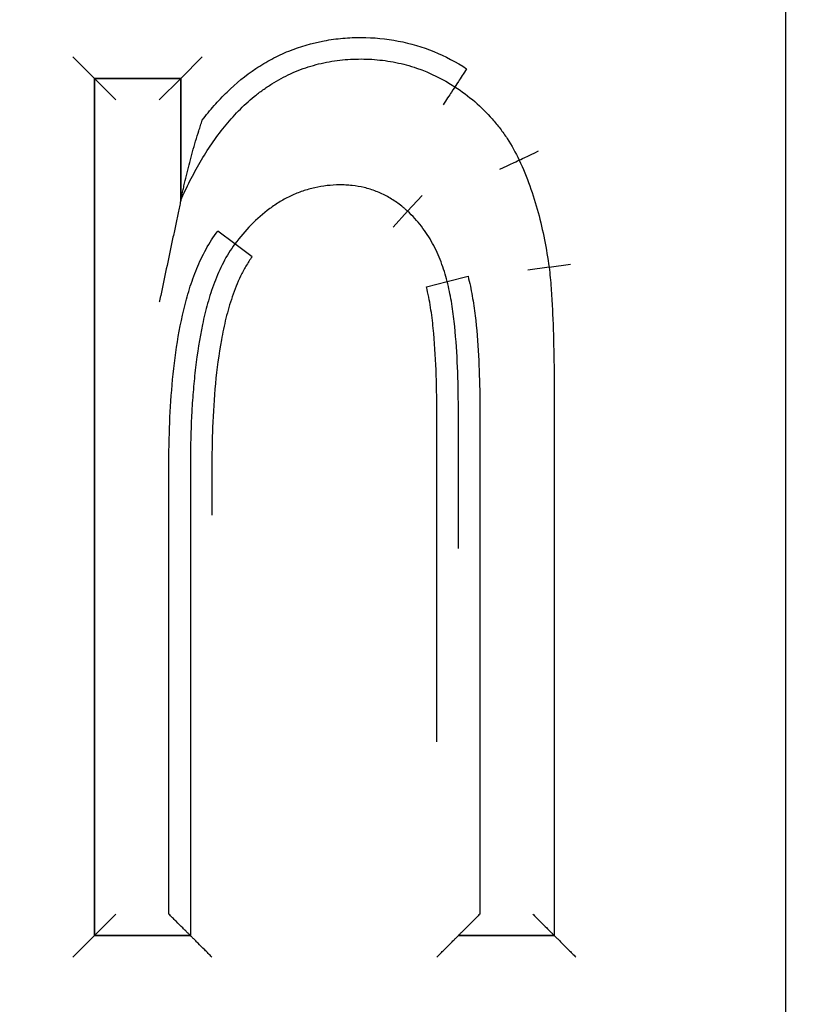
# Model space of a CAD drawing. Header units: millimetres. Extents: x 7592 to 10531, y 3981 to 6059.
# Tile 22 of 130: x 8800.34 to 8804.02, y 5699.67 to 5704.25. Entities that reach past the tile are written whole.
import ezdxf

# ---------------------------------------------------------------- set-up
doc = ezdxf.new("R2010")
doc.units = ezdxf.units.MM
doc.dimstyles.get("Standard").update_dxf_attribs({"dimtxt": 20, "dimasz": 10, "dimexe": 8, "dimexo": 8, "dimgap": 10, "dimtad": 0, "dimtih": 1, "dimtoh": 1, "dimdsep": 46, "dimtxsty": 'Standard', "dimcen": 0.09, "dimadec": 0, "dimazin": 0, "dimtfac": 1, "dimtofl": 0, "dimtmove": 0, "dimatfit": 3, "dimfxl": 0, "dimtolj": 1, "dimtzin": 0, "dimarcsym": 0})

# ---------------------------------------------------------------- blocks, each defined once
blk = doc.blocks.new('*D17')
at = {"color": 0, "lineweight": -2}
for p, q in [((8300.9049, 5564.0961), (8300.9049, 5784.164)), ((8803.9049, 5556.5961), (8803.9049, 5784.164)), ((8310.9049, 5776.164), (8517.4049, 5776.164)), ((8793.9049, 5776.164), (8587.4049, 5776.164))]:
    blk.add_line(p, q, dxfattribs=at)
at = {"color": 0, "lineweight": 18}
for points in [[(8310.9049, 5777.8307), (8310.9049, 5774.4973), (8300.9049, 5776.164)], [(8793.9049, 5777.8307), (8793.9049, 5774.4973), (8803.9049, 5776.164)]]:
    blk.add_solid(points, dxfattribs=at)
at = {"layer": 'Defpoints', "color": 0, "lineweight": 18}
for p in [(8803.9049, 5776.164), (8300.9049, 5556.0961), (8803.9049, 5548.5961)]:
    blk.add_point(p, dxfattribs=at)
at = {"color": 0, "lineweight": 18, "insert": (8552.4049, 5776.164), "char_height": 20, "attachment_point": 5}
blk.add_mtext('\\A1;503', dxfattribs=at)
blk = doc.blocks.new('*D18')
at = {"color": 0, "lineweight": -2}
for p, q in [((8174.4049, 5667.4961), (8174.4049, 5838.2467)), ((8935.9049, 5690.0449), (8935.9049, 5838.2467)), ((8184.4049, 5830.2467), (8518.4882, 5830.2467)), ((8925.9049, 5830.2467), (8591.8216, 5830.2467))]:
    blk.add_line(p, q, dxfattribs=at)
at = {"color": 0, "lineweight": 18}
for points in [[(8184.4049, 5831.9134), (8184.4049, 5828.5801), (8174.4049, 5830.2467)], [(8925.9049, 5831.9134), (8925.9049, 5828.5801), (8935.9049, 5830.2467)]]:
    blk.add_solid(points, dxfattribs=at)
at = {"layer": 'Defpoints', "color": 0, "lineweight": 18}
for p in [(8935.9049, 5830.2467), (8935.9049, 5682.0449), (8174.4049, 5659.4961)]:
    blk.add_point(p, dxfattribs=at)
at = {"color": 0, "lineweight": 18, "insert": (8555.1549, 5830.2467), "char_height": 20, "attachment_point": 5}
blk.add_mtext('\\A1;762', dxfattribs=at)

msp = doc.modelspace()

# ---------------------------------------------------------------- linework, layer by layer
at = {"linetype": 'Continuous'}
for p, q in [((8800.5915, 5704.073), (8800.6915, 5703.973)), ((8801.0928, 5703.973), (8801.1928, 5704.073)), ((8800.6915, 5703.973), (8800.6915, 5699.9883)), ((8801.0928, 5703.973), (8800.6915, 5703.973)), ((8800.6915, 5703.973), (8801.0928, 5703.973)), ((8800.6915, 5703.973), (8800.7915, 5703.873)), ((8800.6915, 5699.9883), (8800.6915, 5703.973)), ((8801.0928, 5703.973), (8800.9928, 5703.873)), ((8801.0928, 5703.406), (8801.0928, 5703.973)), ((8801.0928, 5703.973), (8801.0928, 5703.406)), ((8802.1474, 5703.3553), (8802.2152, 5703.4287)), ((8802.0795, 5703.2819), (8802.1474, 5703.3553)), ((8801.3446, 5703.2034), (8801.2647, 5703.2635)), ((8801.4246, 5703.1433), (8801.3446, 5703.2034)), ((8802.8051, 5703.095), (8802.7061, 5703.0812)), ((8802.8051, 5703.095), (8802.9042, 5703.1089)), ((8802.3313, 5703.0289), (8802.4283, 5703.0533)), ((8802.2345, 5703.0039), (8802.3313, 5703.0289)), ((8800.6915, 5699.9883), (8800.7915, 5700.0883)), ((8800.5915, 5699.8883), (8800.6915, 5699.9883)), ((8800.6915, 5699.9883), (8801.1374, 5699.9883)), ((8801.1374, 5699.9883), (8800.6915, 5699.9883)), ((8802.8293, 5699.9883), (8802.3833, 5699.9883)), ((8802.3833, 5699.9883), (8802.8293, 5699.9883)), ((8802.8293, 5699.9883), (8802.3833, 5699.9883))]:
    msp.add_line(p, q, dxfattribs=at)
for centre, major_axis, ratio, start_param, end_param in [((8802.4224, 5704.0172), (0.0549, 0.0836), 0.007436, 1.570796, 3.141593), ((8802.3133, 5703.8496), (0.0543, 0.084), 0.007436, 0, 1.5708), ((8802.7562, 5703.6359), (0.0904, 0.0428), 0.003875, 3.141593, 4.712388), ((8802.5752, 5703.5507), (0.0905, 0.0424), 0.003875, 4.712389, 6.283185)]:
    msp.add_ellipse(centre, major_axis=major_axis, ratio=ratio, start_param=start_param, end_param=end_param, dxfattribs=at)
for points, knots in [([(8801.1928, 5703.779), (8801.2104, 5703.8022), (8801.2287, 5703.8247), (8801.267, 5703.8683), (8801.2871, 5703.8894), (8801.3494, 5703.9499), (8801.3939, 5703.9863), (8801.4538, 5704.0264), (8801.466, 5704.0341), (8801.4909, 5704.049), (8801.5036, 5704.0562), (8801.542, 5704.0767), (8801.5682, 5704.0889), (8801.6479, 5704.1213), (8801.7029, 5704.1373), (8801.7881, 5704.153), (8801.817, 5704.1569), (8801.8746, 5704.162), (8801.9034, 5704.1631), (8801.9896, 5704.1629), (8802.047, 5704.1577), (8802.1613, 5704.1356), (8802.2163, 5704.1191), (8802.3221, 5704.0759), (8802.373, 5704.0492), (8802.4218, 5704.0176)], [0, 0, 0, 0, 0.0625, 0.0625, 0.125, 0.125, 0.25, 0.25, 0.28125, 0.28125, 0.3125, 0.3125, 0.375, 0.375, 0.5, 0.5, 0.5625, 0.5625, 0.625, 0.625, 0.75, 0.75, 0.875, 0.875, 1, 1, 1, 1]), ([(8801.0928, 5703.406), (8801.1063, 5703.4365), (8801.1205, 5703.4667), (8801.1506, 5703.5261), (8801.1664, 5703.5554), (8801.217, 5703.6419), (8801.254, 5703.6967), (8801.337, 5703.799), (8801.3828, 5703.8465), (8801.4477, 5703.8994), (8801.4611, 5703.9097), (8801.4882, 5703.9292), (8801.5296, 5703.9571), (8801.5879, 5703.9887), (8801.6341, 5704.0079), (8801.6655, 5704.0198), (8801.6814, 5704.0252), (8801.7295, 5704.0396), (8801.7943, 5704.0544), (8801.8605, 5704.061), (8801.9106, 5704.063), (8801.9275, 5704.0632), (8801.9609, 5704.0627), (8802.0109, 5704.0604), (8802.0765, 5704.0513), (8802.1251, 5704.0398), (8802.1573, 5704.0311), (8802.1734, 5704.0261), (8802.2528, 5703.9989), (8802.312, 5703.9695), (8802.3675, 5703.9336)], [0, 0, 0, 0, 0.0625, 0.0625, 0.125, 0.125, 0.25, 0.25, 0.375, 0.375, 0.40625, 0.40625, 0.4375, 0.5, 0.53125, 0.53125, 0.5625, 0.5625, 0.625, 0.6875, 0.6875, 0.71875, 0.71875, 0.75, 0.8125, 0.84375, 0.84375, 0.875, 0.875, 1, 1, 1, 1]), ([(8802.3675, 5703.9336), (8802.3996, 5703.9126), (8802.4302, 5703.8897), (8802.4884, 5703.8398), (8802.5157, 5703.813), (8802.5536, 5703.7699), (8802.5658, 5703.755), (8802.5889, 5703.7246), (8802.6218, 5703.6778), (8802.6495, 5703.6278), (8802.6658, 5703.5931)], [0, 0, 0, 0, 0.25, 0.25, 0.5, 0.5, 0.625, 0.625, 0.75, 1, 1, 1, 1]), ([(8801.0928, 5703.406), (8801.0928, 5703.406), (8801.0931, 5703.4074), (8801.0941, 5703.4118), (8801.0947, 5703.4148), (8801.096, 5703.421), (8801.0968, 5703.4245), (8801.0983, 5703.4316), (8801.0991, 5703.4352), (8801.1016, 5703.4463), (8801.1033, 5703.454), (8801.1068, 5703.4696), (8801.1086, 5703.4776), (8801.1142, 5703.5016), (8801.118, 5703.5177), (8801.126, 5703.5501), (8801.1302, 5703.5663), (8801.1429, 5703.6152), (8801.152, 5703.6479), (8801.1666, 5703.697), (8801.1716, 5703.7134), (8801.1794, 5703.7381), (8801.182, 5703.7463), (8801.1874, 5703.7626), (8801.1901, 5703.7707), (8801.1928, 5703.779)], [0, 0, 0, 0, 0.03125, 0.03125, 0.0625, 0.0625, 0.09375, 0.09375, 0.125, 0.125, 0.1875, 0.1875, 0.25, 0.25, 0.375, 0.375, 0.5, 0.5, 0.75, 0.75, 0.875, 0.875, 0.9375, 0.9375, 1, 1, 1, 1]), ([(8802.6658, 5703.5931), (8802.6843, 5703.554), (8802.7007, 5703.514), (8802.73, 5703.4325), (8802.7429, 5703.3912), (8802.7655, 5703.3076), (8802.7752, 5703.2654), (8802.792, 5703.1806), (8802.7992, 5703.1379), (8802.8051, 5703.095)], [0, 0, 0, 0, 0.25, 0.25, 0.5, 0.5, 0.75, 0.75, 1, 1, 1, 1]), ([(8802.1474, 5703.3553), (8802.1456, 5703.3569), (8802.1437, 5703.3586), (8802.1401, 5703.3618), (8802.1346, 5703.3666), (8802.1217, 5703.3776), (8802.095, 5703.3983), (8802.0626, 5703.419), (8802.0368, 5703.4322), (8802.0192, 5703.4404), (8802.0102, 5703.4443), (8801.983, 5703.4549), (8801.9461, 5703.4664), (8801.8988, 5703.4745), (8801.8699, 5703.4767), (8801.8505, 5703.4776), (8801.8407, 5703.4778), (8801.792, 5703.4774), (8801.7536, 5703.4732), (8801.6967, 5703.4604), (8801.6779, 5703.4551), (8801.6413, 5703.4426), (8801.6055, 5703.4281), (8801.5715, 5703.4099), (8801.5384, 5703.39), (8801.5221, 5703.3791), (8801.4753, 5703.3445), (8801.4466, 5703.319), (8801.3929, 5703.2639), (8801.368, 5703.2344), (8801.3446, 5703.2034)], [0, 0, 0, 0, 0.007813, 0.007813, 0.015625, 0.03125, 0.0625, 0.125, 0.15625, 0.15625, 0.1875, 0.1875, 0.25, 0.3125, 0.34375, 0.34375, 0.375, 0.375, 0.5, 0.5, 0.5625, 0.5625, 0.625, 0.6875, 0.6875, 0.75, 0.75, 0.875, 0.875, 1, 1, 1, 1]), ([(8801.0928, 5703.406), (8801.0928, 5703.4059), (8801.0927, 5703.4054), (8801.0923, 5703.4035), (8801.092, 5703.4022), (8801.091, 5703.3975), (8801.0902, 5703.3936), (8801.0884, 5703.3852), (8801.0875, 5703.3807), (8801.0856, 5703.3716), (8801.0846, 5703.3669), (8801.0816, 5703.3526), (8801.0795, 5703.3428), (8801.0753, 5703.3229), (8801.0732, 5703.3129), (8801.0668, 5703.2827), (8801.0626, 5703.2624), (8801.054, 5703.2217), (8801.0496, 5703.2012), (8801.0366, 5703.1396), (8801.0279, 5703.0981), (8801.0148, 5703.0359), (8801.0104, 5703.0151), (8801.0038, 5702.984), (8801.0005, 5702.9684), (8800.9972, 5702.9528), (8800.995, 5702.9424), (8800.994, 5702.9373), (8800.9928, 5702.932)], [0, 0, 0, 0, 0.014933, 0.014933, 0.030569, 0.030569, 0.061841, 0.061841, 0.093113, 0.093113, 0.124385, 0.124385, 0.186929, 0.186929, 0.249473, 0.249473, 0.374561, 0.374561, 0.499649, 0.499649, 0.749824, 0.749824, 0.874912, 0.874912, 0.937456, 0.968728, 0.968728, 1, 1, 1, 1]), ([(8802.3313, 5703.0289), (8802.3236, 5703.0596), (8802.3142, 5703.0899), (8802.2917, 5703.1492), (8802.2786, 5703.1781), (8802.2557, 5703.2198), (8802.2476, 5703.2334), (8802.2303, 5703.2599), (8802.2211, 5703.2728), (8802.2017, 5703.2978), (8802.1915, 5703.31), (8802.1701, 5703.3334), (8802.159, 5703.3446), (8802.1474, 5703.3553)], [0, 0, 0, 0, 0.25, 0.25, 0.5, 0.5, 0.625, 0.625, 0.75, 0.75, 0.875, 0.875, 1, 1, 1, 1]), ([(8801.0374, 5700.0883), (8801.0374, 5700.6239), (8801.0374, 5701.2934), (8801.0374, 5701.9796), (8801.0374, 5702.1302), (8801.0374, 5702.1637), (8801.0374, 5702.1805), (8801.0377, 5702.2307), (8801.0382, 5702.2641), (8801.0407, 5702.3645), (8801.0438, 5702.4314), (8801.0535, 5702.5651), (8801.0603, 5702.632), (8801.0789, 5702.7654), (8801.0908, 5702.8316), (8801.1145, 5702.9299), (8801.1234, 5702.9624), (8801.1435, 5703.0263), (8801.1547, 5703.0577), (8801.18, 5703.1192), (8801.1941, 5703.1493), (8801.2262, 5703.2078), (8801.2441, 5703.2362), (8801.2647, 5703.2635)], [0, 0, 0, 0, 0.5, 0.625, 0.640625, 0.640625, 0.65625, 0.65625, 0.6875, 0.6875, 0.75, 0.75, 0.8125, 0.8125, 0.875, 0.875, 0.90625, 0.90625, 0.9375, 0.9375, 0.96875, 0.96875, 1, 1, 1, 1]), ([(8801.3446, 5703.2034), (8801.3242, 5703.1764), (8801.3065, 5703.1475), (8801.2828, 5703.102), (8801.2754, 5703.0864), (8801.2616, 5703.0551), (8801.2552, 5703.0393), (8801.2372, 5702.9916), (8801.2269, 5702.9594), (8801.2086, 5702.8945), (8801.2007, 5702.8618), (8801.1797, 5702.7628), (8801.1693, 5702.696), (8801.1574, 5702.5949), (8801.1541, 5702.5611), (8801.1484, 5702.4934), (8801.1461, 5702.4596), (8801.1405, 5702.3581), (8801.1385, 5702.2904), (8801.1374, 5702.1889), (8801.1374, 5702.155), (8801.1374, 5702.0873), (8801.1374, 5701.918), (8801.1374, 5701.2071), (8801.1374, 5700.53), (8801.1374, 5699.9883)], [0, 0, 0, 0, 0.03125, 0.03125, 0.046875, 0.046875, 0.0625, 0.0625, 0.09375, 0.09375, 0.125, 0.125, 0.1875, 0.1875, 0.21875, 0.21875, 0.25, 0.25, 0.3125, 0.3125, 0.34375, 0.34375, 0.375, 0.5, 1, 1, 1, 1]), ([(8801.4246, 5703.1433), (8801.414, 5703.1294), (8801.4044, 5703.1148), (8801.3865, 5703.0848), (8801.3784, 5703.0695), (8801.3558, 5703.0228), (8801.3431, 5702.9907), (8801.3209, 5702.9253), (8801.3113, 5702.8918), (8801.2947, 5702.8247), (8801.2877, 5702.7911), (8801.2692, 5702.6899), (8801.2605, 5702.6222), (8801.2476, 5702.4865), (8801.2434, 5702.4184), (8801.2395, 5702.3161), (8801.2386, 5702.282), (8801.2378, 5702.2308), (8801.2376, 5702.2137), (8801.2374, 5702.1795), (8801.2374, 5702.1624), (8801.2374, 5702.0777), (8801.2374, 5702.01), (8801.2374, 5701.9424)], [0, 0, 0, 0, 0.041743, 0.041743, 0.083486, 0.083486, 0.166973, 0.166973, 0.250459, 0.250459, 0.333946, 0.333946, 0.500918, 0.500918, 0.667891, 0.667891, 0.751378, 0.751378, 0.793121, 0.793121, 0.834864, 0.834864, 1, 1, 1, 1]), ([(8802.8051, 5703.095), (8802.8092, 5703.0629), (8802.8121, 5703.0307), (8802.8169, 5702.9663), (8802.8188, 5702.9341), (8802.8235, 5702.8372), (8802.8255, 5702.7726), (8802.8281, 5702.6432), (8802.8288, 5702.5784), (8802.8293, 5702.4813), (8802.8293, 5702.4489), (8802.8293, 5702.3842), (8802.8293, 5702.0928), (8802.8293, 5701.2834), (8802.8293, 5700.5064), (8802.8293, 5699.9883)], [0, 0, 0, 0, 0.03125, 0.03125, 0.0625, 0.0625, 0.125, 0.125, 0.1875, 0.1875, 0.21875, 0.21875, 0.25, 0.5, 1, 1, 1, 1]), ([(8802.4283, 5703.0533), (8802.4361, 5703.0229), (8802.4424, 5702.9924), (8802.4531, 5702.9312), (8802.4575, 5702.9005), (8802.4686, 5702.8085), (8802.4734, 5702.7469), (8802.4801, 5702.6237), (8802.4819, 5702.5619), (8802.4832, 5702.4692), (8802.4833, 5702.4383), (8802.4833, 5702.3765), (8802.4833, 5702.0982), (8802.4833, 5701.3252), (8802.4833, 5700.5831), (8802.4833, 5700.0883)], [0, 0, 0, 0, 0.03125, 0.03125, 0.0625, 0.0625, 0.125, 0.125, 0.1875, 0.1875, 0.21875, 0.21875, 0.25, 0.5, 1, 1, 1, 1]), ([(8802.2833, 5700.8884), (8802.2833, 5701.0749), (8802.2833, 5701.5215), (8802.2833, 5702.0005), (8802.2833, 5702.2929), (8802.2833, 5702.3579), (8802.2834, 5702.3904), (8802.2832, 5702.4879), (8802.2822, 5702.5529), (8802.2771, 5702.6825), (8802.2732, 5702.7472), (8802.2631, 5702.8439), (8802.2591, 5702.876), (8802.2489, 5702.9401), (8802.2427, 5702.9721), (8802.2345, 5703.0039)], [0, 0, 0, 0, 0.26408, 0.63204, 0.678035, 0.678035, 0.72403, 0.72403, 0.81602, 0.81602, 0.90801, 0.90801, 0.954005, 0.954005, 1, 1, 1, 1]), ([(8802.3833, 5701.7883), (8802.3833, 5701.95), (8802.3833, 5702.1435), (8802.3833, 5702.337), (8802.3833, 5702.4004), (8802.3834, 5702.4322), (8802.3826, 5702.5274), (8802.3812, 5702.591), (8802.3752, 5702.7175), (8802.3707, 5702.7806), (8802.3601, 5702.8744), (8802.3559, 5702.9056), (8802.3454, 5702.9676), (8802.3392, 5702.9984), (8802.3313, 5703.0289)], [0, 0, 0, 0, 0.389103, 0.465465, 0.465465, 0.541827, 0.541827, 0.694552, 0.694552, 0.847276, 0.847276, 0.923638, 0.923638, 1, 1, 1, 1]), ([(8801.1374, 5699.9883), (8801.1374, 5699.9884), (8801.1365, 5699.9893), (8801.1337, 5699.9921), (8801.1326, 5699.9932), (8801.13, 5699.9958), (8801.1285, 5699.9973), (8801.1253, 5700.0005), (8801.1235, 5700.0023), (8801.1197, 5700.0061), (8801.1177, 5700.0081), (8801.1114, 5700.0144), (8801.1068, 5700.019), (8801.0923, 5700.0335), (8801.0818, 5700.0439), (8801.0654, 5700.0604), (8801.0598, 5700.0659), (8801.0487, 5700.0771), (8801.043, 5700.0827), (8801.0374, 5700.0883)], [0, 0, 0, 0, 0.125, 0.125, 0.1875, 0.1875, 0.25, 0.25, 0.3125, 0.3125, 0.375, 0.375, 0.5, 0.5, 0.75, 0.75, 0.875, 0.875, 1, 1, 1, 1]), ([(8802.4833, 5700.0883), (8802.4777, 5700.0827), (8802.4721, 5700.0771), (8802.4609, 5700.0659), (8802.4554, 5700.0604), (8802.4389, 5700.0439), (8802.4285, 5700.0335), (8802.414, 5700.019), (8802.4094, 5700.0144), (8802.4031, 5700.0081), (8802.4011, 5700.0061), (8802.3973, 5700.0023), (8802.3955, 5700.0005), (8802.3922, 5699.9973), (8802.3908, 5699.9958), (8802.3882, 5699.9932), (8802.387, 5699.9921), (8802.3843, 5699.9893), (8802.3833, 5699.9883), (8802.3833, 5699.9884)], [0, 0, 0, 0, 0.125, 0.125, 0.25, 0.25, 0.5, 0.5, 0.625, 0.625, 0.6875, 0.6875, 0.75, 0.75, 0.8125, 0.8125, 0.875, 0.875, 1, 1, 1, 1]), ([(8802.7293, 5700.0883), (8802.7349, 5700.0827), (8802.7406, 5700.0771), (8802.7517, 5700.0659), (8802.7573, 5700.0604), (8802.7737, 5700.0439), (8802.7841, 5700.0335), (8802.7987, 5700.019), (8802.8033, 5700.0144), (8802.8096, 5700.0081), (8802.8116, 5700.0061), (8802.8153, 5700.0023), (8802.8171, 5700.0005), (8802.8204, 5699.9973), (8802.8219, 5699.9958), (8802.8245, 5699.9932), (8802.8256, 5699.9921), (8802.8283, 5699.9893), (8802.8293, 5699.9883), (8802.8293, 5699.9884)], [0, 0, 0, 0, 0.125, 0.125, 0.25, 0.25, 0.5, 0.5, 0.625, 0.625, 0.6875, 0.6875, 0.75, 0.75, 0.8125, 0.8125, 0.875, 0.875, 1, 1, 1, 1]), ([(8801.2374, 5699.8883), (8801.2318, 5699.894), (8801.2262, 5699.8996), (8801.215, 5699.9108), (8801.2095, 5699.9163), (8801.193, 5699.9327), (8801.1826, 5699.9432), (8801.1681, 5699.9577), (8801.1635, 5699.9623), (8801.1572, 5699.9686), (8801.1552, 5699.9706), (8801.1514, 5699.9744), (8801.1496, 5699.9762), (8801.1463, 5699.9794), (8801.1449, 5699.9809), (8801.1423, 5699.9835), (8801.1411, 5699.9846), (8801.1384, 5699.9874), (8801.1374, 5699.9884), (8801.1374, 5699.9883)], [0, 0, 0, 0, 0.125, 0.125, 0.25, 0.25, 0.5, 0.5, 0.625, 0.625, 0.6875, 0.6875, 0.75, 0.75, 0.8125, 0.8125, 0.875, 0.875, 1, 1, 1, 1]), ([(8802.2833, 5699.8883), (8802.2889, 5699.894), (8802.2946, 5699.8996), (8802.3058, 5699.9108), (8802.3113, 5699.9163), (8802.3277, 5699.9327), (8802.3382, 5699.9432), (8802.3527, 5699.9577), (8802.3573, 5699.9623), (8802.3636, 5699.9686), (8802.3656, 5699.9706), (8802.3694, 5699.9744), (8802.3712, 5699.9762), (8802.3744, 5699.9794), (8802.3759, 5699.9809), (8802.3785, 5699.9835), (8802.3796, 5699.9846), (8802.3824, 5699.9874), (8802.3834, 5699.9884), (8802.3833, 5699.9883)], [0, 0, 0, 0, 0.125, 0.125, 0.25, 0.25, 0.5, 0.5, 0.625, 0.625, 0.6875, 0.6875, 0.75, 0.75, 0.8125, 0.8125, 0.875, 0.875, 1, 1, 1, 1]), ([(8802.8293, 5699.9884), (8802.8293, 5699.9883), (8802.8303, 5699.9874), (8802.833, 5699.9846), (8802.8341, 5699.9835), (8802.8367, 5699.9809), (8802.8382, 5699.9794), (8802.8415, 5699.9762), (8802.8433, 5699.9744), (8802.8471, 5699.9706), (8802.8491, 5699.9686), (8802.8553, 5699.9623), (8802.86, 5699.9577), (8802.8745, 5699.9432), (8802.8849, 5699.9327), (8802.9014, 5699.9163), (8802.9069, 5699.9108), (8802.918, 5699.8996), (8802.9237, 5699.894), (8802.9293, 5699.8883)], [0, 0, 0, 0, 0.125, 0.125, 0.1875, 0.1875, 0.25, 0.25, 0.3125, 0.3125, 0.375, 0.375, 0.5, 0.5, 0.75, 0.75, 0.875, 0.875, 1, 1, 1, 1])]:
    msp.add_open_spline(points, degree=3, knots=knots, dxfattribs=at)

# ---------------------------------------------------------------- dimensions: what is measured, and where the dimension line sits
at = {"lineweight": 18}
dim = msp.add_linear_dim(base=(8935.9049, 5830.2467), p1=(8174.4049, 5659.4961), p2=(8935.9049, 5682.0449), text='762', dimstyle='Standard', dxfattribs=at)
dim.commit()
dim.dimension.update_dxf_attribs({"geometry": '*D18', "text_midpoint": (8555.1549, 5830.2467)})
dim = msp.add_linear_dim(base=(8803.9049, 5776.164), p1=(8300.9049, 5556.0961), p2=(8803.9049, 5548.5961), dimstyle='Standard', dxfattribs=at)
dim.commit()
dim.dimension.update_dxf_attribs({"geometry": '*D17', "text_midpoint": (8552.4049, 5776.164)})

doc.saveas('drawing.dxf')
